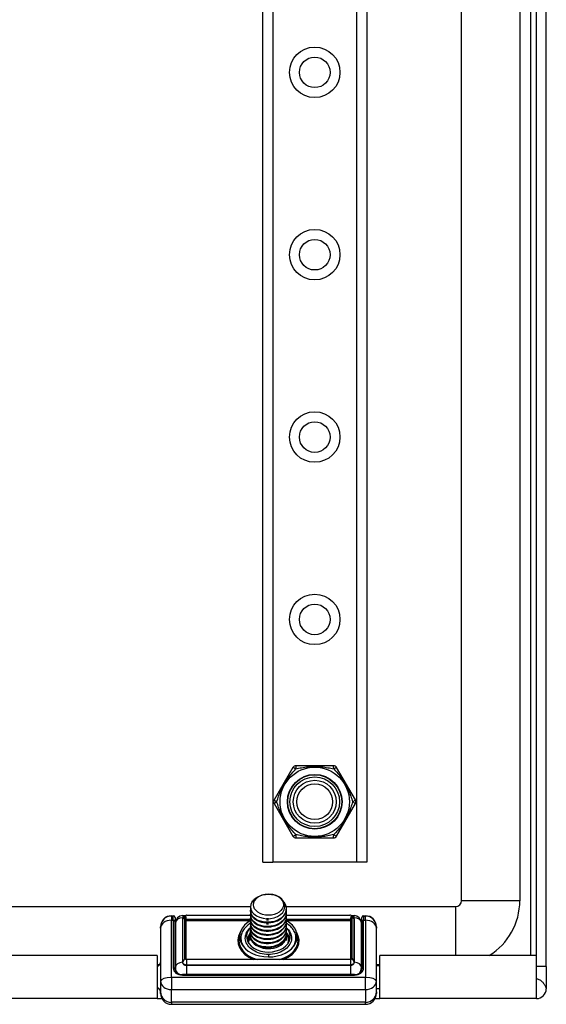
# Model space of a CAD drawing. Header units: inches. Extents: x 2.6 to 80.7, y 4.7 to 41.7.
# Tile 6 of 48: x 15.8 to 18.6, y 14.2 to 19.6. Entities that reach past the tile are written whole.
import ezdxf

# ---------------------------------------------------------------- set-up
doc = ezdxf.new("R2010")
doc.units = ezdxf.units.IN
doc.header["$MEASUREMENT"] = 0
doc.layers.add('Visible Edges(ANSI)', color=7, linetype='Continuous', lineweight=25)
doc.layers.add('Visible Tangent Edges(ANSI)', color=7, linetype='Continuous', lineweight=25)

msp = doc.modelspace()

# ---------------------------------------------------------------- linework, layer by layer
at = {"layer": 'Visible Edges(ANSI)'}
for p, q in [((18.5484, 14.4455), (18.5484, 30.2685)), ((18.6014, 14.4455), (18.6014, 30.2685)), ((18.1435, 14.8005), (18.1435, 29.8245)), ((18.4584, 29.8245), (18.4584, 14.8005)), ((17.0704, 15.0077), (17.0704, 24.5195)), ((17.6324, 24.5195), (17.6324, 15.0077)), ((17.2332, 15.5195), (17.1321, 15.3444)), ((17.4526, 15.5294), (17.2503, 15.5294)), ((17.5708, 15.3444), (17.4696, 15.5195)), ((17.1321, 15.3247), (17.2332, 15.1495)), ((17.4696, 15.1495), (17.5708, 15.3247)), ((17.2503, 15.1396), (17.4526, 15.1396)), ((17.0704, 15.0077), (17.1243, 15.0077)), ((17.5786, 15.0077), (17.1243, 15.0077)), ((17.6324, 15.0077), (17.5786, 15.0077)), ((17.0249, 14.7995), (17.0122, 14.7935)), ((4.1966, 14.7695), (17.005, 14.7695)), ((16.6614, 14.7227), (17.005, 14.7227)), ((17.005, 14.7676), (17.005, 14.7662)), ((17.005, 14.7467), (17.005, 14.7439)), ((17.005, 14.7245), (17.005, 14.7217)), ((17.1966, 14.7695), (18.1125, 14.7695)), ((17.197, 14.7227), (17.5414, 14.7227)), ((17.1979, 14.7579), (17.1979, 14.7551)), ((17.1979, 14.7356), (17.1979, 14.7328)), ((16.5778, 14.7191), (16.5876, 14.7191)), ((16.5778, 14.7179), (16.5876, 14.7179)), ((16.5975, 14.7093), (16.5975, 14.7086)), ((16.5975, 14.7081), (16.5975, 14.7086)), ((16.5975, 14.7081), (16.5975, 14.6879)), ((16.5975, 14.4308), (16.5975, 14.6879)), ((16.5994, 14.6807), (16.5994, 14.4401)), ((16.6388, 14.7201), (16.654, 14.7201)), ((16.6508, 14.7178), (16.6405, 14.7051)), ((16.6503, 14.4902), (16.6503, 14.7149)), ((16.6558, 14.6931), (16.6558, 14.4832)), ((17.005, 14.7022), (17.005, 14.6994)), ((17.005, 14.6799), (17.005, 14.6771)), ((17.1979, 14.7133), (17.1979, 14.7105)), ((17.1979, 14.691), (17.1979, 14.6883)), ((17.1979, 14.6688), (17.1979, 14.666)), ((17.547, 14.4832), (17.547, 14.6931)), ((17.5488, 14.7201), (17.564, 14.7201)), ((17.552, 14.7178), (17.5623, 14.7051)), ((17.5525, 14.7149), (17.5525, 14.4902)), ((17.6034, 14.4401), (17.6034, 14.6807)), ((17.6053, 14.7086), (17.6053, 14.7093)), ((17.6053, 14.7086), (17.6053, 14.7081)), ((17.6053, 14.6879), (17.6053, 14.7081)), ((17.6053, 14.6879), (17.6053, 14.4308)), ((17.6152, 14.7191), (17.625, 14.7191)), ((17.6152, 14.7179), (17.625, 14.7179)), ((16.5187, 14.6599), (16.5187, 14.6601)), ((16.5187, 14.6599), (16.5187, 14.6589)), ((16.5187, 14.6531), (16.5187, 14.6589)), ((16.5187, 14.6531), (16.5187, 14.3665)), ((16.9483, 14.6265), (16.9436, 14.6077)), ((17.005, 14.6553), (16.9994, 14.6498)), ((17.005, 14.6576), (17.005, 14.6549)), ((17.005, 14.6354), (17.005, 14.6326)), ((17.1978, 14.6554), (17.2034, 14.6498)), ((17.1979, 14.6465), (17.1979, 14.6437)), ((17.1979, 14.6242), (17.1979, 14.6214)), ((17.2545, 14.6265), (17.2592, 14.6077)), ((17.6841, 14.6601), (17.6841, 14.6599)), ((17.6841, 14.6589), (17.6841, 14.6599)), ((17.6841, 14.6589), (17.6841, 14.6531)), ((17.6841, 14.3665), (17.6841, 14.6531)), ((17.003, 14.5849), (17.003, 14.6117)), ((17.005, 14.6131), (17.005, 14.6117)), ((17.1998, 14.5849), (17.1998, 14.6117)), ((16.4999, 14.5055), (15.6554, 14.5055)), ((16.4999, 14.5055), (16.4999, 14.2725)), ((17.5443, 14.4828), (16.6585, 14.4828)), ((17.7029, 14.2725), (17.7029, 14.5055)), ((18.5484, 14.5055), (17.7029, 14.5055)), ((16.5136, 14.4545), (16.4999, 14.4545)), ((16.5994, 14.4401), (16.5994, 14.4307)), ((16.5994, 14.4307), (16.6008, 14.4192)), ((17.566, 14.4019), (16.6368, 14.4019)), ((17.602, 14.4192), (17.6034, 14.4307)), ((17.6034, 14.4307), (17.6034, 14.4401)), ((17.7029, 14.4545), (17.6841, 14.4545)), ((17.6841, 14.4515), (17.7029, 14.4515)), ((18.5484, 14.3788), (18.5484, 14.4455)), ((18.6014, 14.4455), (18.6014, 14.3265)), ((16.5187, 14.3665), (16.5187, 14.3079)), ((17.6841, 14.3079), (17.6841, 14.3665)), ((16.5115, 14.3255), (16.4999, 14.3255)), ((16.5187, 14.3004), (16.5187, 14.3079)), ((17.6841, 14.3265), (17.7029, 14.3265)), ((17.7029, 14.3255), (17.6841, 14.3255)), ((17.6841, 14.3079), (17.6841, 14.3004)), ((18.6014, 14.3265), (18.6014, 14.3255)), ((18.6014, 14.3265), (18.6014, 14.3265)), ((16.4999, 14.2725), (15.6554, 14.2725)), ((16.4999, 14.2725), (16.5258, 14.2725)), ((17.6771, 14.2725), (17.7029, 14.2725)), ((18.5484, 14.2725), (17.7029, 14.2725)), ((16.5778, 14.2414), (17.625, 14.2414))]:
    msp.add_line(p, q, dxfattribs=at)
at = {"layer": 'Visible Edges(ANSI)', "flags": 128}
for points in [[(17.0124, 14.7413), (17.0228, 14.7291), (17.0367, 14.7188), (17.0535, 14.7109), (17.0724, 14.7057), (17.0926, 14.7035), (17.1131, 14.7045), (17.1329, 14.7087), (17.151, 14.7158), (17.1666, 14.7257), (17.1788, 14.7377), (17.187, 14.7514), (17.1908, 14.766), (17.1899, 14.7809), (17.1844, 14.7952), (17.1745, 14.8083), (17.1608, 14.8194), (17.1439, 14.828), (17.1247, 14.8336), (17.1044, 14.8358), (17.0841, 14.8346), (17.0649, 14.83), (17.0481, 14.8223), (17.0344, 14.8119), (17.0249, 14.7995)], [(17.1856, 14.793), (17.192, 14.7826), (17.1961, 14.7716), (17.1978, 14.7603), (17.1971, 14.749), (17.194, 14.7379), (17.1886, 14.7272), (17.1811, 14.7173), (17.1715, 14.7083), (17.1601, 14.7005), (17.1473, 14.6941), (17.1334, 14.6891), (17.1186, 14.6858), (17.1034, 14.6842), (17.0882, 14.6842), (17.0733, 14.686), (17.0591, 14.6894), (17.0459, 14.6943), (17.0342, 14.7007), (17.0241, 14.7082), (17.016, 14.7168), (17.01, 14.7262), (17.0063, 14.7361), (17.005, 14.7463), (17.0061, 14.7565)], [(17.0122, 14.7935), (17.0131, 14.7949), (17.0141, 14.7964), (17.0151, 14.7979), (17.0162, 14.7993), (17.0174, 14.8007), (17.0186, 14.8021), (17.0199, 14.8034), (17.0212, 14.8048), (17.0225, 14.8061), (17.024, 14.8074), (17.0254, 14.8086), (17.0269, 14.8099), (17.0285, 14.8111), (17.0301, 14.8123), (17.0317, 14.8134), (17.0334, 14.8146), (17.0351, 14.8157), (17.0369, 14.8167), (17.0387, 14.8178), (17.0406, 14.8188), (17.0424, 14.8197), (17.0444, 14.8207), (17.0463, 14.8216), (17.0483, 14.8224)], [(16.6507, 14.7175), (16.6507, 14.7176), (16.6507, 14.7177), (16.6508, 14.7178), (16.6509, 14.7179), (16.651, 14.718), (16.6511, 14.7181), (16.6513, 14.7183), (16.6515, 14.7184), (16.6516, 14.7186), (16.6518, 14.7187), (16.652, 14.7189), (16.6523, 14.719), (16.6525, 14.7192), (16.6527, 14.7194), (16.653, 14.7195), (16.6533, 14.7197), (16.6536, 14.7199), (16.6538, 14.72), (16.6541, 14.7202), (16.6544, 14.7204), (16.6547, 14.7205), (16.655, 14.7207), (16.6552, 14.7208), (16.6555, 14.721)], [(17.005, 14.7662), (17.005, 14.7651), (17.005, 14.7641), (17.0051, 14.763), (17.0052, 14.7619), (17.0053, 14.7609), (17.0054, 14.7598), (17.0056, 14.7587), (17.0058, 14.7577), (17.006, 14.7566), (17.0063, 14.7556), (17.0065, 14.7545), (17.0068, 14.7535), (17.0072, 14.7524), (17.0075, 14.7514), (17.0079, 14.7504), (17.0083, 14.7493), (17.0087, 14.7483), (17.0092, 14.7473), (17.0097, 14.7463), (17.0102, 14.7452), (17.0107, 14.7442), (17.0113, 14.7432), (17.0118, 14.7423), (17.0124, 14.7413)], [(17.005, 14.7439), (17.0058, 14.7355), (17.0082, 14.7272), (17.0123, 14.7192), (17.0179, 14.7117), (17.0249, 14.7047), (17.0332, 14.6985), (17.0427, 14.6931), (17.0532, 14.6886), (17.0645, 14.6851), (17.0764, 14.6827), (17.0888, 14.6814), (17.1014, 14.6813), (17.114, 14.6824), (17.1264, 14.6846), (17.1383, 14.6879), (17.1496, 14.6923), (17.1601, 14.6977), (17.1696, 14.7041), (17.1779, 14.7112), (17.1849, 14.7191), (17.1905, 14.7276), (17.1946, 14.7365), (17.197, 14.7457), (17.1979, 14.7551)], [(17.197, 14.7453), (17.1979, 14.7351), (17.1968, 14.7249), (17.1938, 14.7149), (17.1889, 14.7053), (17.1822, 14.6963), (17.1739, 14.688), (17.1641, 14.6807), (17.153, 14.6744), (17.1408, 14.6693), (17.1279, 14.6654), (17.1144, 14.6629), (17.1007, 14.6618), (17.087, 14.6621), (17.0735, 14.6637), (17.0607, 14.6667), (17.0486, 14.6709), (17.0377, 14.6763), (17.028, 14.6827), (17.0198, 14.69), (17.0133, 14.6981), (17.0086, 14.7068), (17.0058, 14.7158), (17.005, 14.725), (17.0061, 14.7342)], [(17.005, 14.7217), (17.0058, 14.7132), (17.0082, 14.7049), (17.0123, 14.697), (17.0179, 14.6894), (17.0249, 14.6825), (17.0332, 14.6762), (17.0427, 14.6708), (17.0532, 14.6663), (17.0645, 14.6628), (17.0764, 14.6604), (17.0888, 14.6592), (17.1014, 14.659), (17.114, 14.6601), (17.1264, 14.6623), (17.1383, 14.6656), (17.1496, 14.67), (17.1601, 14.6754), (17.1696, 14.6818), (17.1779, 14.689), (17.1849, 14.6968), (17.1905, 14.7053), (17.1946, 14.7142), (17.197, 14.7234), (17.1979, 14.7328)], [(17.197, 14.7231), (17.1979, 14.7128), (17.1968, 14.7026), (17.1938, 14.6926), (17.1889, 14.683), (17.1822, 14.674), (17.1739, 14.6657), (17.1641, 14.6584), (17.153, 14.6521), (17.1408, 14.647), (17.1279, 14.6432), (17.1144, 14.6406), (17.1007, 14.6395), (17.087, 14.6398), (17.0735, 14.6414), (17.0607, 14.6444), (17.0486, 14.6486), (17.0377, 14.654), (17.028, 14.6604), (17.0198, 14.6678), (17.0133, 14.6758), (17.0086, 14.6845), (17.0058, 14.6935), (17.005, 14.7027), (17.0061, 14.7119)], [(17.5473, 14.721), (17.5476, 14.7208), (17.5479, 14.7207), (17.5481, 14.7205), (17.5484, 14.7204), (17.5487, 14.7202), (17.549, 14.72), (17.5493, 14.7199), (17.5496, 14.7197), (17.5498, 14.7195), (17.5501, 14.7194), (17.5503, 14.7192), (17.5506, 14.719), (17.5508, 14.7189), (17.551, 14.7187), (17.5512, 14.7186), (17.5514, 14.7184), (17.5515, 14.7183), (17.5517, 14.7181), (17.5518, 14.718), (17.5519, 14.7179), (17.552, 14.7178), (17.5521, 14.7177), (17.5521, 14.7176), (17.5522, 14.7175)], [(16.5975, 14.6834), (16.598, 14.6753), (16.5994, 14.6673)], [(16.6417, 14.7065), (16.6417, 14.7065), (16.6417, 14.7065), (16.6417, 14.7065), (16.6417, 14.7065), (16.6416, 14.7065), (16.6416, 14.7065), (16.6416, 14.7066), (16.6416, 14.7066), (16.6416, 14.7066), (16.6416, 14.7066), (16.6416, 14.7066), (16.6416, 14.7066), (16.6415, 14.7066), (16.6415, 14.7066), (16.6415, 14.7066), (16.6415, 14.7066), (16.6415, 14.7066), (16.6415, 14.7066), (16.6415, 14.7066), (16.6415, 14.7067), (16.6414, 14.7067), (16.6414, 14.7067), (16.6414, 14.7067), (16.6414, 14.7067)], [(17.005, 14.6994), (17.0058, 14.691), (17.0082, 14.6827), (17.0123, 14.6747), (17.0179, 14.6672), (17.0249, 14.6602), (17.0332, 14.654), (17.0427, 14.6485), (17.0532, 14.644), (17.0645, 14.6406), (17.0764, 14.6382), (17.0888, 14.6369), (17.1014, 14.6368), (17.114, 14.6378), (17.1264, 14.64), (17.1383, 14.6433), (17.1496, 14.6478), (17.1601, 14.6532), (17.1696, 14.6595), (17.1779, 14.6667), (17.1849, 14.6746), (17.1905, 14.683), (17.1946, 14.692), (17.197, 14.7012), (17.1979, 14.7105)], [(17.197, 14.7008), (17.1979, 14.6906), (17.1968, 14.6804), (17.1938, 14.6703), (17.1889, 14.6607), (17.1822, 14.6517), (17.1739, 14.6435), (17.1641, 14.6361), (17.153, 14.6298), (17.1408, 14.6247), (17.1279, 14.6209), (17.1144, 14.6184), (17.1007, 14.6172), (17.087, 14.6175), (17.0735, 14.6191), (17.0607, 14.6221), (17.0486, 14.6263), (17.0377, 14.6317), (17.028, 14.6382), (17.0198, 14.6455), (17.0133, 14.6536), (17.0086, 14.6622), (17.0058, 14.6712), (17.005, 14.6805), (17.0061, 14.6897)], [(17.005, 14.6771), (17.0058, 14.6687), (17.0082, 14.6604), (17.0123, 14.6524), (17.0179, 14.6449), (17.0249, 14.6379), (17.0332, 14.6317), (17.0427, 14.6263), (17.0532, 14.6218), (17.0645, 14.6183), (17.0764, 14.6159), (17.0888, 14.6146), (17.1014, 14.6145), (17.114, 14.6155), (17.1264, 14.6177), (17.1383, 14.6211), (17.1496, 14.6255), (17.1601, 14.6309), (17.1696, 14.6373), (17.1779, 14.6444), (17.1849, 14.6523), (17.1905, 14.6608), (17.1946, 14.6697), (17.197, 14.6789), (17.1979, 14.6883)], [(17.197, 14.6785), (17.1979, 14.6683), (17.1968, 14.6581), (17.1938, 14.6481), (17.1889, 14.6385), (17.1822, 14.6295), (17.1739, 14.6212), (17.1641, 14.6138), (17.153, 14.6076), (17.1408, 14.6025), (17.1279, 14.5986), (17.1144, 14.5961), (17.1007, 14.595), (17.087, 14.5952), (17.0735, 14.5969), (17.0607, 14.5998), (17.0486, 14.6041), (17.0377, 14.6095), (17.028, 14.6159), (17.0198, 14.6232), (17.0133, 14.6313), (17.0086, 14.6399), (17.0058, 14.649), (17.005, 14.6582), (17.0061, 14.6674)], [(17.1014, 14.7036), (17.101, 14.7036), (17.1006, 14.7035), (17.1002, 14.7035), (17.0997, 14.7035), (17.0993, 14.7035), (17.0989, 14.7035), (17.0985, 14.7035), (17.0981, 14.7035), (17.0977, 14.7035), (17.0972, 14.7035), (17.0968, 14.7035), (17.0964, 14.7035), (17.096, 14.7035), (17.0956, 14.7035), (17.0952, 14.7035), (17.0947, 14.7035), (17.0943, 14.7035), (17.0939, 14.7035), (17.0935, 14.7035), (17.0931, 14.7035), (17.0927, 14.7035), (17.0923, 14.7036), (17.0918, 14.7036), (17.0914, 14.7036)], [(17.0914, 14.698), (17.0918, 14.698), (17.0922, 14.698), (17.0927, 14.698), (17.0931, 14.6981), (17.0935, 14.6981), (17.0939, 14.6981), (17.0943, 14.6981), (17.0947, 14.6981), (17.0952, 14.6981), (17.0956, 14.6981), (17.096, 14.6981), (17.0964, 14.6981), (17.0968, 14.6981), (17.0972, 14.6981), (17.0977, 14.6981), (17.0981, 14.6981), (17.0985, 14.6981), (17.0989, 14.6981), (17.0993, 14.6981), (17.0997, 14.6981), (17.1002, 14.698), (17.1006, 14.698), (17.101, 14.698), (17.1014, 14.698)], [(17.1014, 14.6813), (17.101, 14.6813), (17.1006, 14.6813), (17.1002, 14.6813), (17.0997, 14.6813), (17.0993, 14.6812), (17.0989, 14.6812), (17.0985, 14.6812), (17.0981, 14.6812), (17.0977, 14.6812), (17.0972, 14.6812), (17.0968, 14.6812), (17.0964, 14.6812), (17.096, 14.6812), (17.0956, 14.6812), (17.0952, 14.6812), (17.0947, 14.6812), (17.0943, 14.6812), (17.0939, 14.6812), (17.0935, 14.6812), (17.0931, 14.6812), (17.0927, 14.6813), (17.0923, 14.6813), (17.0918, 14.6813), (17.0914, 14.6813)], [(17.0914, 14.6757), (17.0918, 14.6758), (17.0923, 14.6758), (17.0927, 14.6758), (17.0931, 14.6758), (17.0935, 14.6758), (17.0939, 14.6758), (17.0943, 14.6758), (17.0947, 14.6758), (17.0952, 14.6758), (17.0956, 14.6758), (17.096, 14.6758), (17.0964, 14.6758), (17.0968, 14.6758), (17.0972, 14.6758), (17.0977, 14.6758), (17.0981, 14.6758), (17.0985, 14.6758), (17.0989, 14.6758), (17.0993, 14.6758), (17.0997, 14.6758), (17.1002, 14.6758), (17.1006, 14.6758), (17.101, 14.6758), (17.1014, 14.6757)], [(17.5611, 14.7065), (17.5611, 14.7065), (17.5611, 14.7065), (17.5612, 14.7065), (17.5612, 14.7065), (17.5612, 14.7065), (17.5612, 14.7065), (17.5612, 14.7066), (17.5612, 14.7066), (17.5612, 14.7066), (17.5612, 14.7066), (17.5613, 14.7066), (17.5613, 14.7066), (17.5613, 14.7066), (17.5613, 14.7066), (17.5613, 14.7066), (17.5613, 14.7066), (17.5613, 14.7066), (17.5613, 14.7066), (17.5614, 14.7066), (17.5614, 14.7067), (17.5614, 14.7067), (17.5614, 14.7067), (17.5614, 14.7067), (17.5614, 14.7067)], [(17.6053, 14.6834), (17.6049, 14.6753), (17.6034, 14.6673)], [(17.005, 14.6549), (17.0058, 14.6464), (17.0082, 14.6381), (17.0123, 14.6301), (17.0179, 14.6226), (17.0249, 14.6157), (17.0332, 14.6094), (17.0427, 14.604), (17.0532, 14.5995), (17.0645, 14.596), (17.0764, 14.5936), (17.0888, 14.5923), (17.1014, 14.5922), (17.114, 14.5933), (17.1264, 14.5955), (17.1383, 14.5988), (17.1496, 14.6032), (17.1601, 14.6086), (17.1696, 14.615), (17.1779, 14.6222), (17.1849, 14.63), (17.1905, 14.6385), (17.1946, 14.6474), (17.197, 14.6566), (17.1979, 14.666)], [(17.197, 14.6562), (17.1979, 14.646), (17.1968, 14.6358), (17.1938, 14.6258), (17.1889, 14.6162), (17.1822, 14.6072), (17.1739, 14.5989), (17.1641, 14.5916), (17.153, 14.5853), (17.1408, 14.5802), (17.1279, 14.5763), (17.1144, 14.5738), (17.1007, 14.5727), (17.087, 14.573), (17.0735, 14.5746), (17.0607, 14.5776), (17.0486, 14.5818), (17.0377, 14.5872), (17.028, 14.5936), (17.0198, 14.601), (17.0133, 14.609), (17.0086, 14.6177), (17.0058, 14.6267), (17.005, 14.6359), (17.0061, 14.6451)], [(17.005, 14.6326), (17.0058, 14.6241), (17.0082, 14.6159), (17.0123, 14.6079), (17.0179, 14.6003), (17.0249, 14.5934), (17.0332, 14.5871), (17.0427, 14.5817), (17.0532, 14.5772), (17.0645, 14.5737), (17.0764, 14.5713), (17.0888, 14.5701), (17.1014, 14.5699), (17.114, 14.571), (17.1264, 14.5732), (17.1383, 14.5765), (17.1496, 14.5809), (17.1601, 14.5864), (17.1696, 14.5927), (17.1779, 14.5999), (17.1849, 14.6078), (17.1905, 14.6162), (17.1946, 14.6251), (17.197, 14.6344), (17.1979, 14.6437)], [(17.197, 14.634), (17.1979, 14.6238), (17.1968, 14.6135), (17.1938, 14.6035), (17.1889, 14.5939), (17.1822, 14.5849), (17.1739, 14.5766), (17.1641, 14.5693), (17.153, 14.563), (17.1408, 14.5579), (17.1279, 14.5541), (17.1144, 14.5516), (17.1007, 14.5504), (17.087, 14.5507), (17.0735, 14.5523), (17.0607, 14.5553), (17.0486, 14.5595), (17.0377, 14.5649), (17.028, 14.5714), (17.0198, 14.5787), (17.0133, 14.5868), (17.0086, 14.5954), (17.0058, 14.6044), (17.005, 14.6136), (17.0061, 14.6228)], [(17.0124, 14.5854), (17.0173, 14.5788), (17.0232, 14.5726), (17.0302, 14.567), (17.0381, 14.5619), (17.0468, 14.5575), (17.0562, 14.5539), (17.0662, 14.5511), (17.0767, 14.549), (17.0875, 14.5479), (17.0985, 14.5476), (17.1095, 14.5482), (17.1204, 14.5497), (17.1311, 14.5521), (17.1414, 14.5553), (17.1511, 14.5594), (17.1602, 14.5641), (17.1686, 14.5697), (17.176, 14.5758), (17.1825, 14.5825), (17.1879, 14.5897), (17.1922, 14.5973), (17.1954, 14.6052), (17.1972, 14.6133), (17.1979, 14.6214)], [(17.1014, 14.6591), (17.101, 14.659), (17.1006, 14.659), (17.1002, 14.659), (17.0997, 14.659), (17.0993, 14.659), (17.0989, 14.659), (17.0985, 14.659), (17.0981, 14.659), (17.0977, 14.659), (17.0972, 14.659), (17.0968, 14.6589), (17.0964, 14.6589), (17.096, 14.6589), (17.0956, 14.6589), (17.0952, 14.659), (17.0947, 14.659), (17.0943, 14.659), (17.0939, 14.659), (17.0935, 14.659), (17.0931, 14.659), (17.0927, 14.659), (17.0922, 14.659), (17.0918, 14.659), (17.0914, 14.659)], [(17.1014, 14.6368), (17.101, 14.6368), (17.1006, 14.6368), (17.1002, 14.6367), (17.0997, 14.6367), (17.0993, 14.6367), (17.0989, 14.6367), (17.0985, 14.6367), (17.0981, 14.6367), (17.0977, 14.6367), (17.0972, 14.6367), (17.0968, 14.6367), (17.0964, 14.6367), (17.096, 14.6367), (17.0956, 14.6367), (17.0952, 14.6367), (17.0947, 14.6367), (17.0943, 14.6367), (17.0939, 14.6367), (17.0935, 14.6367), (17.0931, 14.6367), (17.0927, 14.6367), (17.0922, 14.6368), (17.0918, 14.6368), (17.0914, 14.6368)], [(17.1014, 14.6145), (17.101, 14.6145), (17.1006, 14.6145), (17.1002, 14.6145), (17.0998, 14.6145), (17.0993, 14.6144), (17.0989, 14.6144), (17.0985, 14.6144), (17.0981, 14.6144), (17.0977, 14.6144), (17.0972, 14.6144), (17.0968, 14.6144), (17.0964, 14.6144), (17.096, 14.6144), (17.0956, 14.6144), (17.0952, 14.6144), (17.0947, 14.6144), (17.0943, 14.6144), (17.0939, 14.6144), (17.0935, 14.6145), (17.0931, 14.6145), (17.0927, 14.6145), (17.0923, 14.6145), (17.0918, 14.6145), (17.0914, 14.6145)], [(17.1014, 14.5922), (17.101, 14.5922), (17.1006, 14.5922), (17.1002, 14.5922), (17.0997, 14.5922), (17.0993, 14.5922), (17.0989, 14.5921), (17.0985, 14.5921), (17.0981, 14.5921), (17.0977, 14.5921), (17.0972, 14.5921), (17.0968, 14.5921), (17.0964, 14.5921), (17.096, 14.5921), (17.0956, 14.5921), (17.0952, 14.5921), (17.0947, 14.5921), (17.0943, 14.5921), (17.0939, 14.5922), (17.0935, 14.5922), (17.0931, 14.5922), (17.0927, 14.5922), (17.0923, 14.5922), (17.0918, 14.5922), (17.0914, 14.5922)], [(17.1014, 14.57), (17.101, 14.5699), (17.1006, 14.5699), (17.1002, 14.5699), (17.0997, 14.5699), (17.0993, 14.5699), (17.0989, 14.5699), (17.0985, 14.5699), (17.0981, 14.5699), (17.0977, 14.5699), (17.0972, 14.5699), (17.0968, 14.5698), (17.0964, 14.5698), (17.096, 14.5698), (17.0956, 14.5699), (17.0952, 14.5699), (17.0947, 14.5699), (17.0943, 14.5699), (17.0939, 14.5699), (17.0935, 14.5699), (17.0931, 14.5699), (17.0927, 14.5699), (17.0923, 14.5699), (17.0918, 14.5699), (17.0914, 14.57)], [(16.6585, 14.4828), (16.658, 14.4828), (16.6576, 14.4829), (16.6571, 14.4829), (16.6566, 14.483), (16.6562, 14.4831), (16.6557, 14.4833), (16.6553, 14.4834), (16.6548, 14.4836), (16.6544, 14.4838), (16.6539, 14.4841), (16.6535, 14.4844), (16.6531, 14.4847), (16.6527, 14.485), (16.6523, 14.4854), (16.652, 14.4858), (16.6517, 14.4862), (16.6514, 14.4867), (16.6511, 14.4871), (16.6509, 14.4876), (16.6507, 14.4881), (16.6505, 14.4886), (16.6504, 14.4891), (16.6503, 14.4897), (16.6503, 14.4902)], [(17.5525, 14.4902), (17.5525, 14.4897), (17.5524, 14.4891), (17.5523, 14.4886), (17.5522, 14.4881), (17.552, 14.4876), (17.5517, 14.4871), (17.5515, 14.4867), (17.5512, 14.4862), (17.5508, 14.4858), (17.5505, 14.4854), (17.5501, 14.485), (17.5497, 14.4847), (17.5493, 14.4844), (17.5489, 14.4841), (17.5485, 14.4838), (17.548, 14.4836), (17.5476, 14.4834), (17.5471, 14.4833), (17.5466, 14.4831), (17.5462, 14.483), (17.5457, 14.4829), (17.5452, 14.4829), (17.5448, 14.4828), (17.5443, 14.4828)], [(16.5975, 14.4308), (16.5981, 14.4256), (16.6001, 14.4205), (16.6034, 14.4156), (16.6081, 14.4111), (16.6141, 14.4073), (16.6211, 14.4043), (16.6288, 14.4025), (16.6368, 14.4019)], [(17.566, 14.4019), (17.5741, 14.4025), (17.5818, 14.4043), (17.5887, 14.4073), (17.5947, 14.4111), (17.5994, 14.4156), (17.6027, 14.4205), (17.6047, 14.4256), (17.6053, 14.4308)], [(18.5484, 14.3788), (18.553, 14.3785), (18.5574, 14.3775), (18.5617, 14.376), (18.5656, 14.374), (18.5693, 14.3717), (18.5727, 14.3692), (18.5759, 14.3665), (18.5789, 14.3635), (18.5818, 14.3604), (18.5845, 14.3572), (18.587, 14.3539), (18.5893, 14.3506), (18.5914, 14.3473), (18.5933, 14.3442), (18.5951, 14.3411), (18.5966, 14.3382), (18.5978, 14.3356), (18.5989, 14.3332), (18.5997, 14.3312), (18.6003, 14.3295), (18.6008, 14.3282), (18.6011, 14.3273), (18.6013, 14.3267), (18.6014, 14.3265)]]:
    msp.add_lwpolyline(points, dxfattribs=at)
at = {"layer": 'Visible Edges(ANSI)'}
for centre, radius in [((17.3514, 19.2715), 0.0825), ((17.3514, 18.2873), 0.0825), ((17.3514, 17.303), 0.0825), ((17.3514, 16.3188), 0.0825), ((17.3514, 15.3345), 0.187), ((17.3514, 15.3345), 0.1339), ((17.3514, 15.3345), 0.1161), ((17.3514, 15.3345), 0.0965)]:
    msp.add_circle(centre, radius, dxfattribs=at)
for centre, radius, start, end in [((17.2503, 15.5097), 0.0197, 90, 150), ((17.4526, 15.5097), 0.0197, 30, 90), ((17.1491, 15.3345), 0.0197, 150, 210), ((17.5537, 15.3345), 0.0197, 330, 30), ((17.2503, 15.1593), 0.0197, 210, 270), ((17.4526, 15.1593), 0.0197, 270, 330), ((18.1125, 14.8005), 0.031, 270, 0), ((18.1125, 14.8005), 0.346, 301.5061, 0), ((16.5778, 14.6601), 0.0591, 90, 180), ((16.5778, 14.6589), 0.0591, 90, 180), ((16.5876, 14.7093), 0.00984, 0, 90), ((16.5876, 14.7081), 0.00984, 0, 90), ((16.6388, 14.6807), 0.0394, 90, 180), ((17.564, 14.6807), 0.0394, 0, 90), ((17.6152, 14.7093), 0.00984, 90, 180), ((17.6152, 14.7081), 0.00984, 90, 180), ((17.625, 14.6601), 0.0591, 0, 90), ((17.625, 14.6589), 0.0591, 0, 90), ((16.499, 14.4677), 0.0197, 272.5104, 0), ((16.499, 14.3103), 0.0197, 0, 87.4896), ((16.5778, 14.3004), 0.0591, 180, 270), ((17.625, 14.3004), 0.0591, 270, 0), ((18.5484, 14.3255), 0.053, 270, 0)]:
    msp.add_arc(centre, radius, start, end, dxfattribs=at)
msp.add_ellipse((17.1014, 14.7788), major_axis=(0.0807, 0), ratio=0.707107, dxfattribs=at)
for centre, major_axis, ratio, start_param, end_param in [((17.1014, 14.7676), (-0.0965, 0), 0.707107, 5.894413, 6.679811), ((16.6544, 14.7034), (0.0103, 0.0185), 0.537517, 0.28919, 0.72158), ((17.5484, 14.7034), (-0.0103, 0.0185), 0.537517, 5.561606, 5.993995), ((16.6388, 14.6807), (-0.0364, 0.0364), 0.414214, 5.039113, 5.105088), ((16.6544, 14.7034), (-0.0033, 0.0145), 0.163752, 0.184349, 0.616739), ((16.6608, 14.693), (-0.00499, 0.00021), 0.706144, 6.16886, 6.313234), ((16.66, 14.6971), (0.00387, 0.00477), 0.309653, 1.205749, 2.602013), ((17.1014, 14.6071), (-0.1555, 0), 0.707107, 5.378291, 10.326946), ((17.1014, 14.6117), (-0.0984, 0), 0.707107, 4.767443, 4.770887), ((17.5429, 14.6971), (0.00387, -0.00477), 0.309653, 0.53958, 1.935843), ((17.542, 14.693), (-0.00499, -0.00021), 0.706144, 3.111544, 3.255918), ((17.5484, 14.7034), (-0.0033, -0.0145), 0.163752, 2.524854, 2.957243), ((17.564, 14.6807), (0.0364, 0.0364), 0.414214, 1.178097, 1.244072), ((17.1014, 14.6071), (-0.1181, 0), 0.707107, 5.668, 10.052878), ((17.1014, 14.6117), (-0.0984, 0), 0.707107, 6.064213, 9.626048), ((17.1014, 14.6117), (-0.0965, 0), 0.707107, 0, 0.396626)]:
    msp.add_ellipse(centre, major_axis=major_axis, ratio=ratio, start_param=start_param, end_param=end_param, dxfattribs=at)
at = {"layer": 'Visible Tangent Edges(ANSI)'}
for p, q in [((18.5174, 14.5055), (18.5174, 30.2685)), ((17.1243, 24.5195), (17.1243, 15.0077)), ((17.5786, 15.0077), (17.5786, 24.5195)), ((18.4584, 14.8005), (18.1435, 14.8005)), ((16.66, 14.6999), (16.6555, 14.721)), ((17.5473, 14.721), (17.5429, 14.6999)), ((18.1125, 14.5055), (18.1125, 14.7695)), ((16.5778, 14.7191), (16.5778, 14.7183)), ((16.5778, 14.7179), (16.5778, 14.7183)), ((16.5778, 14.7183), (16.5876, 14.7183)), ((16.5778, 14.7179), (16.5778, 14.6949)), ((16.5778, 14.386), (16.5778, 14.6949)), ((16.5778, 14.6949), (16.5876, 14.6949)), ((16.5876, 14.7183), (16.5876, 14.7191)), ((16.5876, 14.7183), (16.5876, 14.7179)), ((16.5876, 14.6949), (16.5876, 14.7179)), ((16.5876, 14.6949), (16.5876, 14.4377)), ((16.638, 14.7005), (16.638, 14.4679)), ((16.6388, 14.7201), (16.6388, 14.7086)), ((16.6391, 14.7011), (16.6503, 14.7149)), ((16.6391, 14.4685), (16.6391, 14.7011)), ((16.6507, 14.7175), (16.6558, 14.6931)), ((16.6559, 14.6936), (17.0053, 14.6936)), ((17.005, 14.6999), (16.66, 14.6999)), ((17.5429, 14.6999), (17.1971, 14.6999)), ((17.1978, 14.6936), (17.5469, 14.6936)), ((17.547, 14.6931), (17.5522, 14.7175)), ((17.5525, 14.7149), (17.5637, 14.7011)), ((17.5637, 14.7011), (17.5637, 14.4685)), ((17.564, 14.7086), (17.564, 14.7201)), ((17.5648, 14.4679), (17.5648, 14.7005)), ((17.6152, 14.7191), (17.6152, 14.7183)), ((17.6152, 14.7179), (17.6152, 14.7183)), ((17.6152, 14.7183), (17.625, 14.7183)), ((17.6152, 14.7179), (17.6152, 14.6949)), ((17.6152, 14.4377), (17.6152, 14.6949)), ((17.6152, 14.6949), (17.625, 14.6949)), ((17.625, 14.7183), (17.625, 14.7191)), ((17.625, 14.7183), (17.625, 14.7179)), ((17.625, 14.6949), (17.625, 14.7179)), ((17.625, 14.6949), (17.625, 14.386)), ((16.6503, 14.4902), (16.6391, 14.4685)), ((16.651, 14.4871), (16.6503, 14.4902)), ((16.6585, 14.4828), (16.6585, 14.4532)), ((17.5443, 14.4828), (17.5443, 14.4532)), ((17.5518, 14.4871), (17.5525, 14.4902)), ((17.5525, 14.4902), (17.5637, 14.4685)), ((16.6368, 14.399), (16.6368, 14.4019)), ((16.6585, 14.4519), (16.6585, 14.4532)), ((17.5443, 14.4532), (16.6585, 14.4532)), ((16.6585, 14.4519), (17.5443, 14.4519)), ((16.6585, 14.4519), (16.6585, 14.4019)), ((17.5443, 14.4519), (17.5443, 14.4532)), ((17.5443, 14.4519), (17.5443, 14.4019)), ((17.566, 14.399), (17.566, 14.4019)), ((18.6014, 14.4455), (18.5484, 14.4455)), ((16.5778, 14.386), (16.5778, 14.3209)), ((17.625, 14.386), (16.5778, 14.386)), ((16.6368, 14.399), (17.566, 14.399)), ((17.625, 14.3209), (17.625, 14.386)), ((18.5484, 14.2725), (18.5484, 14.3788)), ((16.5778, 14.2521), (16.5778, 14.3209)), ((16.5778, 14.3209), (17.625, 14.3209)), ((17.625, 14.3209), (17.625, 14.2521)), ((16.5778, 14.2521), (16.5778, 14.2414)), ((17.625, 14.2521), (16.5778, 14.2521)), ((17.625, 14.2414), (17.625, 14.2521))]:
    msp.add_line(p, q, dxfattribs=at)
at = {"layer": 'Visible Tangent Edges(ANSI)', "flags": 128}
for points in [[(17.2492, 15.5116), (17.2568, 15.5135), (17.2646, 15.5153), (17.2726, 15.517), (17.2807, 15.5186), (17.289, 15.5201), (17.2975, 15.5214), (17.3061, 15.5226), (17.3149, 15.5236), (17.3238, 15.5244), (17.3329, 15.525), (17.3421, 15.5253), (17.3514, 15.5255), (17.3607, 15.5253), (17.37, 15.525), (17.3791, 15.5244), (17.388, 15.5236), (17.3968, 15.5226), (17.4054, 15.5214), (17.4138, 15.5201), (17.4221, 15.5186), (17.4303, 15.517), (17.4382, 15.5153), (17.446, 15.5135), (17.4537, 15.5116)], [(17.1469, 15.3345), (17.1491, 15.342), (17.1515, 15.3497), (17.154, 15.3575), (17.1566, 15.3653), (17.1595, 15.3733), (17.1626, 15.3813), (17.1659, 15.3893), (17.1694, 15.3974), (17.1732, 15.4056), (17.1772, 15.4137), (17.1815, 15.4219), (17.1861, 15.43), (17.1908, 15.438), (17.1957, 15.4458), (17.2008, 15.4534), (17.206, 15.4607), (17.2112, 15.4678), (17.2166, 15.4747), (17.2219, 15.4814), (17.2274, 15.4878), (17.2328, 15.494), (17.2383, 15.5001), (17.2437, 15.5059), (17.2492, 15.5116)], [(17.4537, 15.5116), (17.4591, 15.5059), (17.4645, 15.5001), (17.47, 15.494), (17.4755, 15.4878), (17.4809, 15.4813), (17.4863, 15.4747), (17.4916, 15.4678), (17.4969, 15.4607), (17.5021, 15.4533), (17.5071, 15.4457), (17.512, 15.4379), (17.5168, 15.4299), (17.5213, 15.4218), (17.5256, 15.4137), (17.5297, 15.4055), (17.5334, 15.3973), (17.537, 15.3892), (17.5403, 15.3812), (17.5433, 15.3732), (17.5462, 15.3653), (17.5489, 15.3575), (17.5514, 15.3497), (17.5537, 15.342), (17.5559, 15.3345)], [(17.2492, 15.1574), (17.2437, 15.1631), (17.2383, 15.1689), (17.2328, 15.175), (17.2274, 15.1812), (17.2219, 15.1877), (17.2165, 15.1944), (17.2112, 15.2012), (17.2059, 15.2083), (17.2008, 15.2157), (17.1957, 15.2233), (17.1908, 15.2311), (17.186, 15.2391), (17.1815, 15.2472), (17.1772, 15.2553), (17.1732, 15.2635), (17.1694, 15.2717), (17.1659, 15.2798), (17.1626, 15.2878), (17.1595, 15.2958), (17.1566, 15.3037), (17.154, 15.3116), (17.1515, 15.3193), (17.1491, 15.327), (17.1469, 15.3345)], [(17.5559, 15.3345), (17.5537, 15.327), (17.5514, 15.3193), (17.5489, 15.3116), (17.5462, 15.3037), (17.5433, 15.2958), (17.5402, 15.2878), (17.5369, 15.2797), (17.5334, 15.2716), (17.5296, 15.2635), (17.5256, 15.2553), (17.5213, 15.2471), (17.5168, 15.239), (17.512, 15.231), (17.5071, 15.2232), (17.502, 15.2156), (17.4968, 15.2083), (17.4916, 15.2012), (17.4863, 15.1943), (17.4809, 15.1877), (17.4755, 15.1812), (17.47, 15.175), (17.4645, 15.1689), (17.4591, 15.1631), (17.4537, 15.1574)], [(17.4537, 15.1574), (17.446, 15.1556), (17.4382, 15.1538), (17.4303, 15.152), (17.4221, 15.1504), (17.4138, 15.149), (17.4053, 15.1476), (17.3967, 15.1464), (17.3879, 15.1454), (17.379, 15.1446), (17.3699, 15.144), (17.3607, 15.1437), (17.3514, 15.1436), (17.3421, 15.1437), (17.3329, 15.1441), (17.3238, 15.1446), (17.3148, 15.1454), (17.3061, 15.1464), (17.2974, 15.1476), (17.289, 15.149), (17.2807, 15.1504), (17.2726, 15.152), (17.2646, 15.1538), (17.2568, 15.1555), (17.2492, 15.1574)], [(16.5975, 14.6834), (16.5975, 14.6827), (16.5975, 14.682), (16.5975, 14.6813), (16.5975, 14.6805), (16.5976, 14.6798), (16.5976, 14.6791), (16.5976, 14.6784), (16.5977, 14.6777), (16.5977, 14.677), (16.5978, 14.6762), (16.5979, 14.6755), (16.598, 14.6748), (16.598, 14.6741), (16.5981, 14.6734), (16.5982, 14.6727), (16.5983, 14.672), (16.5985, 14.6713), (16.5986, 14.6706), (16.5987, 14.6699), (16.5988, 14.6692), (16.599, 14.6685), (16.5991, 14.6678), (16.5993, 14.6671), (16.5994, 14.6664)], [(16.6414, 14.7067), (16.6411, 14.7065), (16.6409, 14.7063), (16.6406, 14.7061), (16.6404, 14.7059), (16.6402, 14.7056), (16.64, 14.7054), (16.6397, 14.7052), (16.6396, 14.7049), (16.6394, 14.7047), (16.6392, 14.7044), (16.639, 14.7042), (16.6389, 14.7039), (16.6387, 14.7036), (16.6386, 14.7034), (16.6385, 14.7031), (16.6384, 14.7028), (16.6383, 14.7025), (16.6382, 14.7022), (16.6382, 14.702), (16.6381, 14.7017), (16.6381, 14.7014), (16.638, 14.7011), (16.638, 14.7008), (16.638, 14.7005)], [(16.6391, 14.7011), (16.6391, 14.7013), (16.6391, 14.7014), (16.6391, 14.7016), (16.6391, 14.7018), (16.6391, 14.7019), (16.6392, 14.7021), (16.6392, 14.7023), (16.6392, 14.7025), (16.6393, 14.7026), (16.6393, 14.7028), (16.6394, 14.703), (16.6394, 14.7031), (16.6395, 14.7033), (16.6396, 14.7035), (16.6396, 14.7036), (16.6397, 14.7038), (16.6398, 14.704), (16.6399, 14.7041), (16.64, 14.7043), (16.6401, 14.7044), (16.6402, 14.7046), (16.6403, 14.7048), (16.6404, 14.7049), (16.6405, 14.7051)], [(16.6423, 14.7073), (16.6423, 14.7072), (16.6422, 14.7072), (16.6422, 14.7072), (16.6422, 14.7072), (16.6421, 14.7071), (16.6421, 14.7071), (16.642, 14.7071), (16.642, 14.7071), (16.642, 14.7071), (16.6419, 14.707), (16.6419, 14.707), (16.6419, 14.707), (16.6418, 14.707), (16.6418, 14.7069), (16.6417, 14.7069), (16.6417, 14.7069), (16.6417, 14.7069), (16.6416, 14.7068), (16.6416, 14.7068), (16.6416, 14.7068), (16.6415, 14.7068), (16.6415, 14.7067), (16.6414, 14.7067), (16.6414, 14.7067)], [(17.005, 14.6789), (16.9983, 14.6747), (16.9921, 14.6702), (16.9862, 14.6654), (16.9807, 14.6603), (16.9757, 14.655), (16.9711, 14.6496), (16.967, 14.6439), (16.9634, 14.6381), (16.9603, 14.6322), (16.9578, 14.6261), (16.9557, 14.6199), (16.9542, 14.6137), (16.9532, 14.6074), (16.9527, 14.601), (16.9528, 14.5947), (16.9534, 14.5883), (16.9546, 14.582), (16.9563, 14.5758), (16.9585, 14.5696), (16.9613, 14.5636), (16.9645, 14.5577), (16.9683, 14.5519), (16.9726, 14.5463), (16.9773, 14.5409)], [(17.2255, 14.5409), (17.2303, 14.5463), (17.2345, 14.552), (17.2383, 14.5578), (17.2416, 14.5637), (17.2443, 14.5698), (17.2466, 14.576), (17.2483, 14.5822), (17.2494, 14.5885), (17.25, 14.5949), (17.2501, 14.6012), (17.2496, 14.6076), (17.2486, 14.6139), (17.247, 14.6202), (17.2449, 14.6264), (17.2423, 14.6325), (17.2392, 14.6385), (17.2355, 14.6443), (17.2314, 14.65), (17.2268, 14.6555), (17.2217, 14.6608), (17.2161, 14.6658), (17.2102, 14.6706), (17.2039, 14.6751), (17.1971, 14.6794)], [(17.5614, 14.7067), (17.5614, 14.7067), (17.5613, 14.7067), (17.5613, 14.7068), (17.5613, 14.7068), (17.5612, 14.7068), (17.5612, 14.7068), (17.5612, 14.7069), (17.5611, 14.7069), (17.5611, 14.7069), (17.561, 14.7069), (17.561, 14.707), (17.561, 14.707), (17.5609, 14.707), (17.5609, 14.707), (17.5609, 14.7071), (17.5608, 14.7071), (17.5608, 14.7071), (17.5607, 14.7071), (17.5607, 14.7071), (17.5607, 14.7072), (17.5606, 14.7072), (17.5606, 14.7072), (17.5606, 14.7072), (17.5605, 14.7073)], [(17.5648, 14.7005), (17.5648, 14.7008), (17.5648, 14.7011), (17.5648, 14.7014), (17.5647, 14.7017), (17.5647, 14.702), (17.5646, 14.7022), (17.5645, 14.7025), (17.5644, 14.7028), (17.5643, 14.7031), (17.5642, 14.7033), (17.5641, 14.7036), (17.564, 14.7039), (17.5638, 14.7041), (17.5636, 14.7044), (17.5635, 14.7047), (17.5633, 14.7049), (17.5631, 14.7052), (17.5629, 14.7054), (17.5627, 14.7056), (17.5624, 14.7059), (17.5622, 14.7061), (17.5619, 14.7063), (17.5617, 14.7065), (17.5614, 14.7067)], [(17.5623, 14.7051), (17.5624, 14.7049), (17.5625, 14.7047), (17.5626, 14.7046), (17.5627, 14.7044), (17.5628, 14.7043), (17.5629, 14.7041), (17.563, 14.704), (17.5631, 14.7038), (17.5632, 14.7036), (17.5633, 14.7035), (17.5633, 14.7033), (17.5634, 14.7031), (17.5634, 14.703), (17.5635, 14.7028), (17.5635, 14.7026), (17.5636, 14.7025), (17.5636, 14.7023), (17.5637, 14.7021), (17.5637, 14.7019), (17.5637, 14.7018), (17.5637, 14.7016), (17.5637, 14.7014), (17.5637, 14.7013), (17.5637, 14.7011)], [(17.6034, 14.6664), (17.6035, 14.6671), (17.6037, 14.6678), (17.6038, 14.6685), (17.604, 14.6692), (17.6041, 14.6699), (17.6042, 14.6706), (17.6044, 14.6713), (17.6045, 14.672), (17.6046, 14.6727), (17.6047, 14.6734), (17.6048, 14.6741), (17.6049, 14.6748), (17.6049, 14.6755), (17.605, 14.6762), (17.6051, 14.677), (17.6051, 14.6777), (17.6052, 14.6784), (17.6052, 14.6791), (17.6053, 14.6798), (17.6053, 14.6805), (17.6053, 14.6813), (17.6053, 14.682), (17.6053, 14.6827), (17.6053, 14.6834)], [(17.1015, 14.5106), (17.0902, 14.5109), (17.0789, 14.512), (17.0678, 14.5138), (17.057, 14.5163), (17.0466, 14.5195), (17.0366, 14.5234), (17.0271, 14.5279), (17.0183, 14.533), (17.0102, 14.5386), (17.0028, 14.5447), (16.9962, 14.5513), (16.9905, 14.5582), (16.9858, 14.5656), (16.982, 14.5731), (16.9791, 14.5809), (16.9773, 14.5889), (16.9766, 14.5969), (16.9769, 14.605), (16.9782, 14.613), (16.9805, 14.6208), (16.9838, 14.6285), (16.9881, 14.6359), (16.9933, 14.643), (16.9995, 14.6498)], [(17.2034, 14.6498), (17.2095, 14.643), (17.2148, 14.6359), (17.2191, 14.6285), (17.2224, 14.6208), (17.2247, 14.6129), (17.226, 14.6049), (17.2263, 14.5969), (17.2255, 14.5889), (17.2237, 14.581), (17.2209, 14.5732), (17.2171, 14.5656), (17.2123, 14.5583), (17.2067, 14.5513), (17.2001, 14.5448), (17.1928, 14.5387), (17.1846, 14.533), (17.1758, 14.528), (17.1664, 14.5234), (17.1564, 14.5196), (17.146, 14.5164), (17.1352, 14.5139), (17.1241, 14.512), (17.1129, 14.5109), (17.1015, 14.5106)], [(16.638, 14.4679), (16.638, 14.4669), (16.6382, 14.4659), (16.6384, 14.4649), (16.6386, 14.464), (16.639, 14.463), (16.6394, 14.462), (16.6399, 14.4611), (16.6405, 14.4602), (16.6412, 14.4593), (16.6419, 14.4585), (16.6427, 14.4577), (16.6436, 14.4569), (16.6446, 14.4561), (16.6456, 14.4554), (16.6467, 14.4548), (16.6478, 14.4542), (16.649, 14.4537), (16.6503, 14.4532), (16.6516, 14.4528), (16.6529, 14.4525), (16.6543, 14.4522), (16.6557, 14.452), (16.6571, 14.4519), (16.6585, 14.4519)], [(16.6585, 14.4532), (16.6572, 14.4532), (16.6559, 14.4533), (16.6545, 14.4535), (16.6533, 14.4538), (16.652, 14.4541), (16.6508, 14.4544), (16.6496, 14.4549), (16.6484, 14.4554), (16.6474, 14.456), (16.6463, 14.4566), (16.6454, 14.4572), (16.6445, 14.4579), (16.6436, 14.4587), (16.6428, 14.4594), (16.6421, 14.4603), (16.6415, 14.4611), (16.6409, 14.462), (16.6405, 14.4629), (16.64, 14.4638), (16.6397, 14.4647), (16.6394, 14.4656), (16.6392, 14.4666), (16.6391, 14.4675), (16.6391, 14.4685)], [(17.5637, 14.4685), (17.5637, 14.4675), (17.5636, 14.4666), (17.5634, 14.4656), (17.5631, 14.4647), (17.5628, 14.4637), (17.5624, 14.4628), (17.5619, 14.4619), (17.5613, 14.4611), (17.5607, 14.4602), (17.56, 14.4594), (17.5592, 14.4586), (17.5583, 14.4579), (17.5574, 14.4572), (17.5565, 14.4565), (17.5554, 14.4559), (17.5543, 14.4554), (17.5532, 14.4549), (17.552, 14.4544), (17.5508, 14.4541), (17.5495, 14.4537), (17.5483, 14.4535), (17.547, 14.4533), (17.5456, 14.4532), (17.5443, 14.4532)], [(17.5443, 14.4519), (17.5457, 14.4519), (17.5471, 14.452), (17.5485, 14.4522), (17.5499, 14.4525), (17.5512, 14.4528), (17.5525, 14.4532), (17.5537, 14.4537), (17.555, 14.4542), (17.5561, 14.4548), (17.5572, 14.4554), (17.5582, 14.4561), (17.5592, 14.4568), (17.5601, 14.4576), (17.5609, 14.4584), (17.5616, 14.4593), (17.5623, 14.4602), (17.5629, 14.4611), (17.5634, 14.462), (17.5638, 14.463), (17.5642, 14.4639), (17.5645, 14.4649), (17.5647, 14.4659), (17.5648, 14.4669), (17.5648, 14.4679)]]:
    msp.add_lwpolyline(points, dxfattribs=at)
at = {"layer": 'Visible Tangent Edges(ANSI)'}
for centre, radius in [((17.3514, 19.2715), 0.1363), ((17.3514, 18.2873), 0.1363), ((17.3514, 17.303), 0.1363), ((17.3514, 16.3188), 0.1363), ((17.3514, 15.3345), 0.1476), ((17.3514, 15.3345), 0.1457)]:
    msp.add_circle(centre, radius, dxfattribs=at)
for centre, major_axis, ratio, start_param, end_param in [((17.2503, 15.5097), (-0.017, 0.0098), 0.056054, 4.809173, 6.283185), ((17.2503, 15.5097), (0, 0.0197), 0.056054, 0, 1.474012), ((17.4526, 15.5097), (0, 0.0197), 0.056054, 4.809173, 6.283185), ((17.4526, 15.5097), (0.017, 0.0098), 0.056054, 0, 1.474012), ((17.1491, 15.3345), (-0.017, 0.0098), 0.056054, 0, 1.474012), ((17.1491, 15.3345), (-0.017, -0.0098), 0.056054, 4.809173, 6.283185), ((17.5537, 15.3345), (0.017, 0.0098), 0.056054, 4.809173, 6.283185), ((17.5537, 15.3345), (0.017, -0.0098), 0.056054, 0, 1.474012), ((17.2503, 15.1593), (-0.017, -0.0098), 0.056054, 0, 1.474012), ((17.2503, 15.1593), (0, -0.0197), 0.056054, 4.809173, 6.283185), ((17.4526, 15.1593), (0, -0.0197), 0.056054, 0, 1.474012), ((17.4526, 15.1593), (0.017, -0.0098), 0.056054, 4.809173, 6.283185), ((16.5778, 14.6599), (-0.0591, 0), 0.989396, 4.712389, 6.283185), ((16.5778, 14.6531), (-0.0591, 0), 0.707107, 4.712389, 6.283185), ((16.5876, 14.7086), (0.00984, 0), 0.989396, 0, 1.570796), ((16.5876, 14.6879), (0.00984, 0), 0.707107, 0, 1.570796), ((16.6388, 14.6807), (-0.0394, 0), 0.707107, 4.712389, 6.283185), ((16.638, 14.7014), (0.00118, 0), 0.707107, 4.732861, 5.934119), ((17.5648, 14.7014), (-0.00118, 0), 0.707107, 0.349066, 1.550324), ((17.564, 14.6807), (0.0394, 0), 0.707107, 0, 1.570796), ((17.6152, 14.7086), (-0.00984, 0), 0.989396, 4.712389, 6.283185), ((17.6152, 14.6879), (-0.00984, 0), 0.707107, 4.712389, 6.283185), ((17.625, 14.6599), (0.0591, 0), 0.989396, 0, 1.570796), ((17.625, 14.6531), (0.0591, 0), 0.707107, 0, 1.570796), ((17.1014, 14.5849), (-0.1652, 0), 0.707107, 5.878471, 7.34594), ((17.1014, 14.5878), (-0.1133, 0), 0.707107, 5.72984, 6.342235), ((17.1014, 14.5849), (-0.1084, 0), 0.707107, 5.842704, 6.460029), ((17.1014, 14.5849), (0.1652, 0), 0.707107, 5.22043, 6.687899), ((17.1014, 14.5878), (0.1133, 0), 0.707107, 6.224135, 6.840515), ((17.1014, 14.5849), (0.1084, 0), 0.707107, 6.106342, 6.723667), ((17.1014, 14.5878), (-0.1603, 0), 0.707107, 6.105932, 7.465455), ((17.1014, 14.5878), (0.1603, 0), 0.707107, 5.100916, 6.460439), ((17.1015, 14.507), (0, 0.0138), 0.000574, 1.308997, 2.362719), ((16.6388, 14.4401), (-0.0394, 0), 0.707107, 4.732861, 6.283185), ((16.638, 14.4688), (0.00118, 0), 0.707107, 4.732861, 5.934119), ((17.5648, 14.4688), (-0.00118, 0), 0.707107, 0.349066, 1.550324), ((17.564, 14.4401), (0.0394, 0), 0.707107, 0, 1.550324), ((16.5876, 14.4308), (0.00984, 0), 0.707107, 0, 1.570796), ((16.6368, 14.4377), (0.0492, 0), 0.786728, 3.141593, 4.712389), ((16.6585, 14.4401), (0.0591, 0), 0.892589, 3.141593, 3.762234), ((16.6585, 14.4307), (-0.0591, 0), 0.866123, 0, 0.232253), ((17.566, 14.4377), (0.0492, 0), 0.786728, 4.712389, 6.283185), ((17.5443, 14.4401), (0.0591, 0), 0.892589, 5.662554, 6.283185), ((17.5443, 14.4307), (-0.0591, 0), 0.866123, 2.9093, 3.141593), ((17.6152, 14.4308), (-0.00984, 0), 0.707107, 4.712389, 6.283185), ((16.5778, 14.3665), (-0.0591, 0), 0.329904, 4.712389, 6.283185), ((16.5778, 14.3665), (0.0591, 0), 0.771846, 3.141593, 4.712389), ((17.625, 14.3665), (-0.0591, 0), 0.329904, 3.141593, 4.712389), ((17.625, 14.3665), (0.0591, 0), 0.771846, 4.712389, 6.283185), ((16.5778, 14.3079), (-0.0591, 0), 0.945519, 0, 1.570796), ((17.625, 14.3079), (0.0591, 0), 0.945519, 4.712389, 6.283185)]:
    msp.add_ellipse(centre, major_axis=major_axis, ratio=ratio, start_param=start_param, end_param=end_param, dxfattribs=at)

doc.saveas('drawing.dxf')
